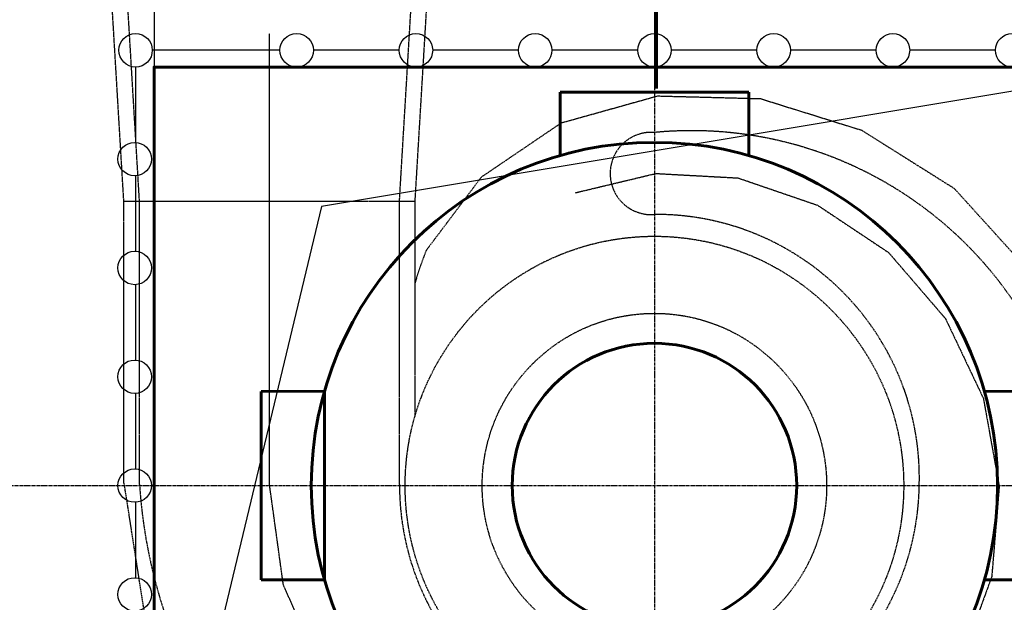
# Model space of a CAD drawing. Header units: millimetres. Extents: x 42975 to 708721, y 118172 to 172014.
# Tile 219 of 256: x 343782 to 349665, y 142540 to 146020. Entities that reach past the tile are written whole.
import ezdxf

# ---------------------------------------------------------------- set-up
doc = ezdxf.new("R2010")
doc.units = ezdxf.units.MM
doc.linetypes.add('ГТО-1 Пунктир', pattern=[7, 5, -2])
doc.linetypes.add('осевая', pattern=[50.8, 31.75, -6.35, 6.35, -6.35])
for name, color, linetype, lineweight in [('ГТО-2_Бетон_025', 7, 'Continuous', 25), ('ГТО-2_Бетон_060', 3, 'Continuous', 60), ('ГТО-2_Заголовки', 1, 'Continuous', 80), ('ГТО-2_Оси_025', 6, 'осевая', 25), ('ГТО-2_Пунктир_025', 151, 'ГТО-1 Пунктир', 25), ('ГТО-2_Размеры_035', 2, 'Continuous', 35), ('ОГОС_Пунктир_025', 151, 'ГТО-1 Пунктир', 25), ('ОГСО_Оборудование_060', 3, 'Continuous', 60), ('ОГСО_Оси_025', 7, 'осевая', 25)]:
    doc.layers.add(name, color=color, linetype=linetype, lineweight=lineweight)

# ---------------------------------------------------------------- blocks, each defined once
blk = doc.blocks.new('ОГСО_Агрегат_План по СК')
at = {"layer": 'ОГОС_Пунктир_025', "ltscale": 0.9}
blk.add_lwpolyline([(-3170.3, 15.5), (-3041, -810.1), (-2705.5, -1555.1), (-2186.7, -2176.4), (-1529.7, -2634.3), (-786.2, -2904.9), (-8.1, -2970.4), (749.7, -2831.6), (1433.5, -2501.8), (1997.9, -2011.8), (2409.6, -1403), (2641.8, -719.2), (2686.4, -11.2), (2547, 670.4), (2240.7, 1279.5), (1792.7, 1773.5), (1240.8, 2120.4), (634.1, 2309.5), (17.6, 2325.5), (-559.2, 2164.3), (-1034.2, 1842.5), (-1363, 1405.7, 0.027002), (-1429.8, 1211.9, 0.027002)], format="xyb", dxfattribs=at)
for radius in [1489.4, 1029]:
    blk.add_circle((0, 0), radius, dxfattribs=at)
for centre, radius, start, end in [((221.9, -204.9), 2324.7, 4.93702, 95.47774), ((-18.8, 1864.3), 245.7, 85.61744, 274.38256), ((10.9, 47.5), 1572, 358.09416, 90.39831), ((-21.6, 207.1), 3061.6, 183.74255, 270.40513), ((-246.9, -79.3), 2786, 275.08493, 1.53299), ((-1.9, 26.8), 1584.3, 270.07028, 358.85754)]:
    blk.add_arc(centre, radius, start, end, dxfattribs=at)
at = {"layer": 'ОГОС_Пунктир_025'}
blk.add_arc((38.8, 4.1), 1562.1, 179.88388, 268.57748, dxfattribs=at)
at = {"layer": 'ОГСО_Оси_025', "color": 253, "ltscale": 0.1}
blk.add_lwpolyline([(-471.6, 1749.4), (9.1, 1864.3), (499.6, 1837.5), (974.5, 1674.8), (1400.1, 1391.3), (1738.8, 997.6), (1965.2, 521.4), (2060, -4.8), (2015.2, -544.7), (1826.9, -1059.8), (1508.4, -1514.3), (1077, -1873.8), (562.3, -2112.9), (-3.3, -2205.9), (-579.3, -2150.1), (-1124.5, -1941.6), (-1603.1, -1598.9), (-1976.4, -1138.2), (-2217.2, -592.1), (-2300, 7.3), (-2300, 2700)], dxfattribs=at)
blk = doc.blocks.new('A$C1AA538EC')
at = {"layer": 'ОГОС_Пунктир_025'}
for p, q in [((776.7, -13801), (885.1, -11990.1)), ((870.2, -13801), (978.6, -11990.1)), ((-870.3, -13801), (-960.2, -12298.5)), ((-776.7, -13801), (-859.5, -12417.6)), ((-870.3, -15484.6), (-870.3, -13801)), ((-776.7, -15492.8), (-776.7, -13801)), ((776.7, -15492.8), (776.7, -13801)), ((870.7, -15081.4), (870.1, -13801))]:
    blk.add_line(p, q, dxfattribs=at)
blk.add_lwpolyline([(-870.4, -13801), (870.2, -13801)], dxfattribs=at)
blk.add_blockref('ОГСО_Агрегат_План по СК', (2300, -15500.1))
blk = doc.blocks.new('_ГТО_ограж')
at = {"layer": 'ГТО-2_Бетон_025'}
blk.add_line((-100, 2600), (-612.5, 2600), dxfattribs=at)
for points in [[(-2237.5, 2600), (-3000, 2600)], [(-1525, 2600), (-2037.5, 2600)], [(-812.5, 2600), (-1325, 2600)], [(-100, 2600), (-612.5, 2600)], [(612.5, 2600), (100, 2600)], [(1325, 2600), (812.5, 2600)], [(2037.5, 2600), (1525, 2600)], [(-3100, 2500), (-3100, 2500), (-3100, 2049.9)], [(-3100, 1850.1), (-3100, 1399.9)], [(-3100, 1200.1), (-3100, 749.9)], [(-3100, 550.1), (-3100, 99.9)], [(-3100, -99.9), (-3100, -550.1)]]:
    blk.add_lwpolyline(points, dxfattribs=at)
for centre in [(-3100, 2600), (-2137.5, 2600), (-1425, 2600), (-712.5, 2600), (0, 2600), (712.5, 2600), (1425, 2600), (2137.5, 2600), (-3105.3, 1950), (-3105.3, 1300), (-3105.3, 650), (-3105.3, 0), (-3105.3, -650)]:
    blk.add_circle(centre, 100, dxfattribs=at)
blk = doc.blocks.new('_гто-2_генер')
blk.add_lwpolyline([(-1971.2, -563), (-1971.2, 563)])
at = {"layer": 'ГТО-2_Бетон_060'}
blk.add_circle((0, 0), 850, dxfattribs=at)
at = {"layer": 'ОГСО_Оборудование_060', "ltscale": 0.25}
for p, q in [((563.4, 2350.2), (-562.6, 2350.2)), ((-2350.2, -563.4), (-2350.2, 562.6)), ((2350.2, -563.4), (2350.2, 562.6)), ((563.4, -2350.2), (-562.6, -2350.2))]:
    blk.add_line(p, q, dxfattribs=at)
for points in [[(-563, 1971.2), (-562.6, 2350.2)], [(563.4, 1971.2), (563.4, 2350.2)], [(-1971.2, 563), (-2350.2, 562.6)], [(1971.2, 563), (2350.2, 562.6)], [(-1971.2, -563.4), (-2350.2, -563.4)], [(1971.2, -563.4), (2350.2, -563.4)], [(-563, -1971.2), (-562.6, -2350.2)], [(563.4, -1971.2), (563.4, -2350.2)]]:
    blk.add_lwpolyline(points, dxfattribs=at)
blk.add_circle((0, 0), 2050, dxfattribs=at)
blk = doc.blocks.new('A$C65DC38E4')
at = {"layer": 'ГТО-2_Бетон_025'}
for p, q in [((6000, 0), (1000, -833.3)), ((1000, -833.3), (0, -5000))]:
    blk.add_line(p, q, dxfattribs=at)
at = {"layer": 'ГТО-2_Бетон_060'}
blk.add_lwpolyline([(6000, 0), (6000, -5000), (0, -5000), (0, 0)], close=True, dxfattribs=at)

msp = doc.modelspace()

# ---------------------------------------------------------------- linework, layer by layer
at = {"layer": 'ГТО-2_Заголовки', "color": 1}
msp.add_lwpolyline([(347585.6, 145609.4), (347585.6, 146359.4), (346835.6, 146359.4)], dxfattribs=at)
at = {"layer": 'ГТО-2_Оси_025', "ltscale": 0.5}
for p, q in [((347574.6, 150957.3), (347574.6, 121492.6)), ((308398.4, 143237.2), (373969.4, 143237.2))]:
    msp.add_line(p, q, dxfattribs=at)
at = {"layer": 'ГТО-2_Пунктир_025'}
msp.add_line((344584.6, 149137.2), (344584.6, 137837.2), dxfattribs=at)

# ---------------------------------------------------------------- block references
at = {"color": 30, "lineweight": 50, "true_color": 0xf26722}
msp.add_blockref('_ГТО_ограж', (347574.6, 143237.2), dxfattribs=at)
at = {"layer": 'ГТО-2_Бетон_060'}
msp.add_blockref('_гто-2_генер', (347574.6, 143237.2), dxfattribs=at)
at = {"layer": 'ГТО-2_Размеры_035'}
for name, p in [('A$C1AA538EC', (345274.6, 158737.1)), ('A$C65DC38E4', (344584.6, 145737.2))]:
    msp.add_blockref(name, p, dxfattribs=at)

doc.saveas('drawing.dxf')
